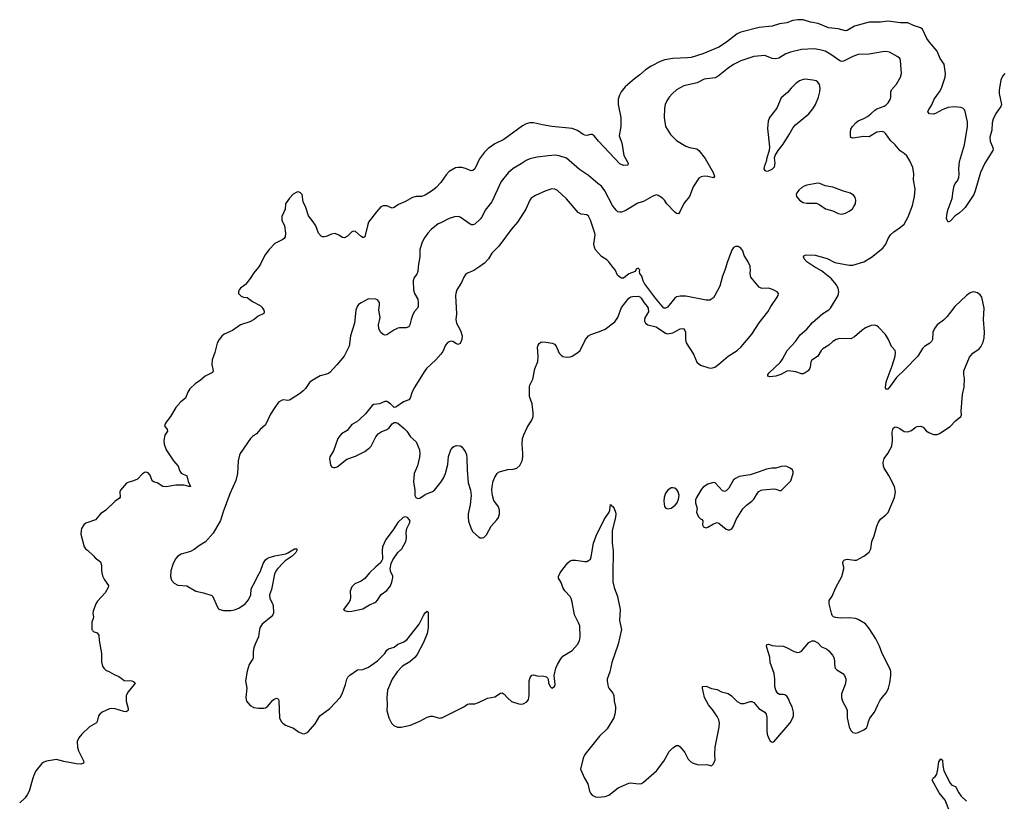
# Model space of a CAD drawing. Header units: inches. Extents: x 1839294 to 1929364, y 762242 to 909984.
# Tile 14 of 76: x 1865410 to 1876141, y 794179 to 802694. Entities that reach past the tile are written whole.
import ezdxf

# ---------------------------------------------------------------- set-up
doc = ezdxf.new("R2010")
doc.units = ezdxf.units.IN
doc.header["$MEASUREMENT"] = 0
for name, color, linetype in [('B8769', 7, 'Continuous'), ('B8779', 7, 'Continuous'), ('B8860', 7, 'Continuous'), ('B8870', 7, 'Continuous')]:
    doc.layers.add(name, color=color, linetype=linetype)

msp = doc.modelspace()

# ---------------------------------------------------------------- linework, layer by layer
at = {"layer": 'B8769', "color": 6}
for points, elevation in [([(1868013, 800000), (1867963, 799937), (1867930, 799885), (1867889, 799830), (1867870, 799810), (1867817, 799770), (1867801, 799750), (1867793, 799730), (1867793, 799710), (1867823, 799683), (1867850, 799673), (1867890, 799667), (1867946, 799626), (1868030, 799582), (1868050, 799561), (1868070, 799530), (1868075, 799510), (1868070, 799494), (1868010, 799466), (1867965, 799430), (1867919, 799401), (1867818, 799370), (1867730, 799310), (1867640, 799270), (1867614, 799246), (1867585, 799210), (1867562, 799170), (1867535, 799070), (1867507, 798990), (1867503, 798937), (1867517, 798870), (1867511, 798850), (1867430, 798810), (1867376, 798764), (1867325, 798730), (1867266, 798674), (1867242, 798638), (1867216, 798570), (1867166, 798530), (1867110, 798470), (1867052, 798370), (1867005, 798310), (1866996, 798290), (1866990, 798270), (1867016, 798230), (1867022, 798210), (1866992, 798168), (1866982, 798110), (1866986, 798070), (1867007, 798010), (1867088, 797888), (1867137, 797830), (1867156, 797776), (1867170, 797755), (1867230, 797724), (1867245, 797665), (1867272, 797610), (1867252, 797608), (1867202, 797622), (1867170, 797625), (1867110, 797623), (1867006, 797606), (1866970, 797609), (1866910, 797649), (1866870, 797659), (1866853, 797670), (1866833, 797733), (1866810, 797759), (1866790, 797766), (1866770, 797761), (1866750, 797746), (1866693, 797687), (1866650, 797670), (1866590, 797654), (1866575, 797645), (1866510, 797570), (1866503, 797550), (1866506, 797494), (1866498, 797482), (1866450, 797448), (1866350, 797350), (1866290, 797310), (1866236, 797244), (1866130, 797210), (1866108, 797190), (1866085, 797150), (1866079, 797130), (1866077, 797090), (1866112, 796950), (1866128, 796930), (1866150, 796915), (1866213, 796853), (1866231, 796830), (1866290, 796788), (1866301, 796750), (1866300, 796690), (1866314, 796634), (1866333, 796593), (1866377, 796530), (1866376, 796510), (1866343, 796450), (1866259, 796361), (1866241, 796330), (1866210, 796250), (1866207, 796230), (1866213, 796190), (1866210, 796170), (1866195, 796130), (1866197, 796050), (1866202, 796042), (1866211, 796030), (1866253, 796013), (1866274, 795990), (1866277, 795930), (1866300, 795790), (1866300, 795700), (1866312, 795652), (1866328, 795628), (1866350, 795606), (1866390, 795590), (1866440, 795560), (1866490, 795540), (1866530, 795508), (1866550, 795497), (1866632, 795492), (1866650, 795484), (1866667, 795470), (1866657, 795450), (1866591, 795370), (1866572, 795330), (1866569, 795270), (1866594, 795190), (1866593, 795167), (1866570, 795155), (1866544, 795156), (1866450, 795187), (1866410, 795191), (1866390, 795186), (1866309, 795151), (1866282, 795130), (1866270, 795110), (1866255, 795050), (1866246, 795034), (1866171, 794989), (1866087, 794910), (1866055, 794870), (1866038, 794830), (1866040, 794770), (1866052, 794730), (1866108, 794612), (1866104, 794596), (1866097, 794590), (1866075, 794585), (1866030, 794587), (1865890, 794613), (1865810, 794633), (1865703, 794617), (1865674, 794606), (1865650, 794590), (1865590, 794515), (1865576, 794490), (1865554, 794430), (1865512, 794290), (1865492, 794248), (1865470, 794217), (1865410, 794161)], 700), ([(1869753, 800000), (1869749, 799950), (1869737, 799923), (1869710, 799885), (1869699, 799850), (1869702, 799750), (1869714, 799710), (1869749, 799649), (1869754, 799614), (1869753, 799570), (1869744, 799550), (1869711, 799510), (1869690, 799470), (1869675, 799430), (1869663, 799370), (1869652, 799350), (1869623, 799337), (1869550, 799337), (1869530, 799333), (1869488, 799312), (1869410, 799260), (1869390, 799257), (1869370, 799263), (1869342, 799290), (1869323, 799330), (1869322, 799370), (1869338, 799450), (1869323, 799530), (1869333, 799590), (1869330, 799612), (1869310, 799642), (1869290, 799651), (1869210, 799652), (1869130, 799611), (1869104, 799590), (1869089, 799570), (1869074, 799530), (1869058, 799390), (1869016, 799250), (1869002, 799138), (1868947, 799030), (1868867, 798933), (1868790, 798850), (1868770, 798838), (1868685, 798815), (1868596, 798765), (1868570, 798742), (1868525, 798675), (1868499, 798650), (1868470, 798626), (1868370, 798562), (1868350, 798551), (1868330, 798547), (1868290, 798553), (1868270, 798551), (1868230, 798527), (1868189, 798471), (1868143, 798397), (1868090, 798282), (1868030, 798228), (1867990, 798184), (1867947, 798153), (1867924, 798130), (1867813, 797970), (1867804, 797950), (1867792, 797890), (1867783, 797750), (1867767, 797673), (1867699, 797530), (1867628, 797332), (1867600, 797240), (1867519, 797101), (1867435, 797005), (1867370, 796966), (1867310, 796921), (1867270, 796902), (1867170, 796871), (1867135, 796850), (1867110, 796825), (1867081, 796770), (1867058, 796690), (1867054, 796630), (1867064, 796590), (1867094, 796554), (1867133, 796533), (1867230, 796525), (1867330, 796469), (1867412, 796452), (1867503, 796423), (1867515, 796410), (1867561, 796301), (1867577, 796277), (1867590, 796268), (1867630, 796258), (1867710, 796258), (1867750, 796265), (1867797, 796283), (1867868, 796332), (1867905, 796375), (1867929, 796430), (1867932, 796490), (1867939, 796510), (1867974, 796567), (1868002, 796630), (1868035, 796685), (1868065, 796770), (1868090, 796810), (1868110, 796828), (1868130, 796836), (1868190, 796853), (1868310, 796875), (1868334, 796886), (1868406, 796930), (1868431, 796930), (1868432, 796910), (1868421, 796890), (1868380, 796850), (1868302, 796798), (1868282, 796778), (1868223, 796717), (1868206, 796694), (1868187, 796653), (1868153, 796487), (1868133, 796427), (1868138, 796390), (1868162, 796342), (1868171, 796311), (1868176, 796230), (1868169, 796210), (1868151, 796190), (1868051, 796109), (1868029, 796070), (1868019, 796030), (1868012, 795970), (1867975, 795890), (1867962, 795850), (1867955, 795810), (1867955, 795745), (1867950, 795730), (1867912, 795668), (1867890, 795597), (1867871, 795491), (1867886, 795410), (1867873, 795310), (1867881, 795270), (1867923, 795223), (1867962, 795202), (1868013, 795193), (1868070, 795194), (1868090, 795198), (1868110, 795213), (1868170, 795282), (1868190, 795296), (1868210, 795302), (1868219, 795299), (1868230, 795290), (1868233, 795273), (1868242, 795090), (1868258, 795050), (1868277, 795030), (1868307, 795010), (1868395, 794975), (1868450, 794935), (1868490, 794918), (1868510, 794915), (1868530, 794920), (1868550, 794933), (1868630, 795024), (1868680, 795110), (1868790, 795191), (1868901, 795310), (1868923, 795350), (1868960, 795450), (1868976, 795510), (1868988, 795532), (1869007, 795553), (1869090, 795612), (1869150, 795616), (1869210, 795641), (1869310, 795711), (1869388, 795790), (1869413, 795827), (1869430, 795841), (1869490, 795860), (1869530, 795890), (1869590, 795912), (1869630, 795939), (1869764, 796110), (1869810, 796203), (1869830, 796233), (1869851, 796250), (1869861, 796241), (1869862, 796230), (1869863, 796070), (1869851, 796009), (1869812, 795908), (1869741, 795779), (1869715, 795745), (1869661, 795699), (1869582, 795650), (1869524, 795590), (1869470, 795510), (1869420, 795390), (1869411, 795311), (1869415, 795230), (1869410, 795170), (1869435, 795090), (1869462, 795030), (1869486, 795005), (1869527, 794987), (1869568, 794988), (1869670, 795010), (1869770, 795053), (1869850, 795094), (1869890, 795107), (1869910, 795106), (1869973, 795087), (1869990, 795085), (1870000, 795088)], 800), ([(1870000, 799049), (1869946, 798990), (1869845, 798895), (1869825, 798870), (1869710, 798684), (1869683, 798630), (1869667, 798570), (1869650, 798552), (1869594, 798530), (1869510, 798474), (1869490, 798471), (1869450, 798511), (1869410, 798535), (1869390, 798534), (1869330, 798509), (1869270, 798502), (1869250, 798490), (1869180, 798400), (1869118, 798342), (1869085, 798315), (1869030, 798285), (1868980, 798220), (1868919, 798181), (1868898, 798162), (1868879, 798130), (1868830, 797999), (1868790, 797933), (1868786, 797910), (1868796, 797850), (1868810, 797824), (1868830, 797815), (1868850, 797817), (1868870, 797824), (1868974, 797906), (1869070, 797938), (1869171, 797990), (1869222, 798030), (1869240, 798050), (1869292, 798150), (1869316, 798183), (1869350, 798204), (1869412, 798228), (1869434, 798246), (1869470, 798292), (1869490, 798305), (1869510, 798307), (1869530, 798300), (1869602, 798242), (1869630, 798210), (1869670, 798149), (1869730, 798096), (1869766, 798010), (1869771, 797970), (1869768, 797930), (1869745, 797835), (1869710, 797749), (1869701, 797661), (1869715, 797570), (1869718, 797510), (1869729, 797489), (1869750, 797479), (1869770, 797481), (1869830, 797521), (1869910, 797556), (1869930, 797570), (1869990, 797641), (1870000, 797656)], 900)]:
    msp.add_lwpolyline(points, dxfattribs=dict(at, elevation=elevation))
at = {"layer": 'B8769', "color": 6, "elevation": 900}
msp.add_lwpolyline([(1869610, 797277), (1869590, 797272), (1869530, 797218), (1869482, 797138), (1869402, 797030), (1869365, 796950), (1869361, 796910), (1869363, 796817), (1869358, 796802), (1869342, 796778), (1869290, 796735), (1869223, 796670), (1869170, 796605), (1869130, 796578), (1869062, 796550), (1869030, 796515), (1869011, 796470), (1869017, 796403), (1869010, 796370), (1868996, 796344), (1868938, 796270), (1868950, 796258), (1868986, 796246), (1869030, 796249), (1869150, 796276), (1869222, 796318), (1869290, 796350), (1869310, 796370), (1869350, 796433), (1869410, 796477), (1869450, 796526), (1869467, 796567), (1869476, 796616), (1869475, 796635), (1869455, 796675), (1869447, 796710), (1869457, 796770), (1869478, 796810), (1869530, 796889), (1869576, 796930), (1869618, 797010), (1869624, 797050), (1869621, 797110), (1869630, 797150), (1869659, 797210), (1869664, 797230), (1869655, 797250), (1869638, 797270)], close=True, dxfattribs=at)
at = {"layer": 'B8779', "color": 6}
for points, elevation in [([(1870000, 797656), (1870030, 797701), (1870051, 797750), (1870075, 797850), (1870084, 797936), (1870110, 798010), (1870130, 798038), (1870150, 798050), (1870170, 798057), (1870210, 798053), (1870230, 798041), (1870265, 797990), (1870278, 797958), (1870285, 797915), (1870286, 797786), (1870299, 797650), (1870322, 797570), (1870330, 797510), (1870318, 797410), (1870297, 797310), (1870297, 797270), (1870303, 797230), (1870329, 797149), (1870350, 797115), (1870410, 797059), (1870430, 797050), (1870450, 797049), (1870470, 797054), (1870498, 797082), (1870550, 797178), (1870610, 797245), (1870627, 797270), (1870640, 797310), (1870641, 797350), (1870630, 797387), (1870578, 797458), (1870564, 797510), (1870557, 797570), (1870559, 797610), (1870572, 797668), (1870587, 797710), (1870615, 797750), (1870630, 797764), (1870650, 797774), (1870730, 797793), (1870790, 797798), (1870830, 797808), (1870861, 797839), (1870885, 797890), (1870893, 797930), (1870895, 797970), (1870885, 798070), (1870889, 798130), (1870903, 798170), (1870942, 798250), (1870970, 798300), (1870992, 798330), (1871008, 798372), (1871008, 798412), (1870994, 798510), (1870966, 798590), (1870966, 798694), (1870969, 798711), (1871001, 798779), (1871025, 798890), (1871057, 798970), (1871061, 799030), (1871052, 799128), (1871059, 799150), (1871070, 799166), (1871090, 799180), (1871110, 799185), (1871143, 799183), (1871217, 799170), (1871239, 799159), (1871258, 799138), (1871290, 799062), (1871310, 799038), (1871330, 799026), (1871370, 799018), (1871410, 799021), (1871430, 799029), (1871493, 799067), (1871518, 799090), (1871578, 799210), (1871609, 799251), (1871635, 799265), (1871730, 799296), (1871790, 799322), (1871898, 799402), (1871930, 799450), (1871970, 799559), (1872050, 799661), (1872070, 799675), (1872090, 799680), (1872150, 799682), (1872170, 799674), (1872182, 799662), (1872216, 799610), (1872250, 799570), (1872259, 799550), (1872262, 799510), (1872228, 799452), (1872220, 799430), (1872220, 799410), (1872230, 799387), (1872256, 799370), (1872348, 799348), (1872450, 799279), (1872470, 799272), (1872530, 799284), (1872610, 799325), (1872630, 799329), (1872650, 799325), (1872660, 799310), (1872665, 799290), (1872665, 799210), (1872674, 799174), (1872752, 799050), (1872790, 798963), (1872831, 798931), (1872921, 798901), (1872950, 798898), (1872986, 798910), (1873030, 798941), (1873130, 799029), (1873230, 799090), (1873274, 799130), (1873388, 799270), (1873468, 799392), (1873563, 799510), (1873595, 799570), (1873664, 799670), (1873675, 799690), (1873680, 799710), (1873667, 799730), (1873616, 799756), (1873570, 799768), (1873510, 799766), (1873490, 799770), (1873470, 799781), (1873450, 799801), (1873380, 799890), (1873371, 799930), (1873375, 799970), (1873371, 800000)], 900), ([(1870415, 800000), (1870359, 799961), (1870290, 799933), (1870270, 799920), (1870250, 799891), (1870224, 799830), (1870176, 799750), (1870162, 799710), (1870160, 799690), (1870170, 799490), (1870165, 799430), (1870172, 799390), (1870213, 799310), (1870231, 799251), (1870230, 799210), (1870210, 799166), (1870190, 799155), (1870170, 799162), (1870130, 799187), (1870110, 799191), (1870090, 799186), (1870068, 799170), (1870050, 799149), (1870020, 799080), (1870001, 799050), (1870000, 799049)], 900), ([(1870000, 795088), (1870010, 795090), (1870250, 795208), (1870290, 795236), (1870310, 795242), (1870370, 795242), (1870410, 795254), (1870510, 795301), (1870590, 795318), (1870650, 795356), (1870670, 795360), (1870690, 795347), (1870725, 795305), (1870770, 795266), (1870850, 795240), (1870870, 795237), (1870899, 795241), (1870936, 795264), (1870956, 795290), (1870963, 795330), (1870963, 795490), (1870972, 795528), (1870990, 795553), (1871010, 795556), (1871050, 795545), (1871124, 795544), (1871150, 795536), (1871164, 795524), (1871169, 795510), (1871175, 795470), (1871190, 795429), (1871210, 795413), (1871238, 795430), (1871247, 795453), (1871234, 795550), (1871254, 795630), (1871271, 795669), (1871306, 795730), (1871330, 795759), (1871430, 795822), (1871490, 795889), (1871512, 795928), (1871517, 795970), (1871514, 796090), (1871502, 796122), (1871455, 796210), (1871433, 796347), (1871420, 796390), (1871411, 796411), (1871353, 796473), (1871330, 796508), (1871310, 796562), (1871284, 796610), (1871283, 796630), (1871302, 796670), (1871330, 796709), (1871383, 796777), (1871410, 796799), (1871430, 796807), (1871468, 796808), (1871570, 796790), (1871590, 796792), (1871610, 796801), (1871630, 796817), (1871638, 796842), (1871664, 796990), (1871692, 797070), (1871780, 797250), (1871835, 797330), (1871843, 797350), (1871850, 797411), (1871859, 797399), (1871870, 797396), (1871890, 797370), (1871904, 797330), (1871906, 797310), (1871902, 797270), (1871867, 797130), (1871866, 796990), (1871879, 796910), (1871873, 796650), (1871876, 796570), (1871890, 796510), (1871925, 796410), (1871955, 796270), (1871949, 796150), (1871970, 796050), (1871933, 795890), (1871863, 795690), (1871841, 795590), (1871813, 795510), (1871811, 795490), (1871825, 795425), (1871832, 795410), (1871876, 795356), (1871886, 795330), (1871889, 795270), (1871903, 795210), (1871903, 795183), (1871895, 795130), (1871884, 795090), (1871811, 794970), (1871728, 794890), (1871569, 794690), (1871552, 794650), (1871521, 794530), (1871564, 794430), (1871603, 794370), (1871620, 794290), (1871630, 794269), (1871650, 794245), (1871686, 794226), (1871710, 794223), (1871750, 794229), (1871790, 794232), (1871830, 794246), (1871933, 794327), (1872050, 794378), (1872070, 794381), (1872152, 794368), (1872186, 794374), (1872210, 794386), (1872350, 794511), (1872430, 794616), (1872490, 794721), (1872530, 794761), (1872570, 794786), (1872590, 794786), (1872610, 794771), (1872659, 794710), (1872697, 794637), (1872726, 794610), (1872750, 794595), (1872810, 794576), (1872899, 794579), (1872950, 794567), (1872970, 794586), (1872989, 794630), (1872986, 794690), (1872990, 794770), (1873035, 794985), (1873038, 795030), (1873030, 795065), (1873010, 795104), (1872968, 795168), (1872918, 795230), (1872874, 795310), (1872851, 795410), (1872853, 795430), (1872890, 795432), (1872950, 795408), (1873010, 795398), (1873059, 795370), (1873132, 795352), (1873168, 795328), (1873230, 795265), (1873270, 795245), (1873305, 795245), (1873370, 795265), (1873390, 795265), (1873410, 795257), (1873464, 795190), (1873530, 795150), (1873547, 795130), (1873552, 795092), (1873552, 794950), (1873557, 794910), (1873570, 794871), (1873590, 794839), (1873610, 794824), (1873630, 794828), (1873806, 795034), (1873837, 795090), (1873843, 795110), (1873844, 795150), (1873830, 795207), (1873806, 795250), (1873790, 795294), (1873770, 795325), (1873750, 795338), (1873730, 795344), (1873690, 795344), (1873672, 795352), (1873650, 795390), (1873640, 795430), (1873641, 795510), (1873633, 795570), (1873591, 795690), (1873587, 795750), (1873555, 795845), (1873550, 795870), (1873553, 795887), (1873570, 795890), (1873610, 795877), (1873648, 795872), (1873731, 795871), (1873760, 795860), (1873850, 795810), (1873890, 795799), (1873910, 795803), (1873930, 795814), (1874010, 795910), (1874048, 795928), (1874068, 795928), (1874110, 795907), (1874150, 795863), (1874202, 795842), (1874230, 795819), (1874270, 795773), (1874284, 795744), (1874292, 795710), (1874292, 795670), (1874298, 795630), (1874316, 795610), (1874382, 795570), (1874398, 795550), (1874414, 795514), (1874414, 795490), (1874407, 795450), (1874368, 795350), (1874367, 795310), (1874377, 795270), (1874423, 795190), (1874429, 795170), (1874427, 795090), (1874451, 794991), (1874469, 794949), (1874490, 794930), (1874523, 794923), (1874550, 794927), (1874610, 794956), (1874639, 794981), (1874650, 795001), (1874662, 795050), (1874676, 795084), (1874727, 795150), (1874761, 795230), (1874786, 795274), (1874809, 795311), (1874856, 795364), (1874878, 795410), (1874894, 795470), (1874906, 795550), (1874906, 795586), (1874900, 795610), (1874811, 795790), (1874780, 795870), (1874742, 795950), (1874670, 796062), (1874630, 796112), (1874550, 796159), (1874519, 796170), (1874450, 796178), (1874354, 796174), (1874302, 796182), (1874281, 796190), (1874265, 796205), (1874256, 796230), (1874231, 796330), (1874233, 796367), (1874266, 796414), (1874304, 796510), (1874372, 796628), (1874391, 796710), (1874391, 796730), (1874381, 796770), (1874384, 796796), (1874398, 796810), (1874430, 796816), (1874510, 796805), (1874530, 796807), (1874611, 796849), (1874667, 796893), (1874686, 796930), (1874698, 797010), (1874721, 797070), (1874750, 797175), (1874770, 797222), (1874790, 797252), (1874850, 797299), (1874874, 797326), (1874943, 797490), (1874954, 797550), (1874945, 797610), (1874884, 797730), (1874830, 797810), (1874824, 797830), (1874821, 797870), (1874830, 797913), (1874873, 797967), (1874915, 798050), (1874923, 798110), (1874918, 798202), (1874930, 798246), (1874950, 798259), (1874970, 798257), (1875002, 798242), (1875050, 798209), (1875090, 798204), (1875130, 798220), (1875169, 798251), (1875190, 798263), (1875230, 798267), (1875256, 798256), (1875290, 798214), (1875317, 798197), (1875370, 798175), (1875410, 798174), (1875435, 798185), (1875550, 798264), (1875610, 798324), (1875668, 798372), (1875673, 798390), (1875672, 798430), (1875687, 798610), (1875705, 798690), (1875706, 798786), (1875699, 798830), (1875701, 798870), (1875762, 799018), (1875799, 799061), (1875868, 799110), (1875886, 799130), (1875910, 799182), (1875921, 799230), (1875925, 799290), (1875916, 799430), (1875921, 799550), (1875897, 799670), (1875878, 799698), (1875850, 799719), (1875810, 799730), (1875790, 799727), (1875770, 799720), (1875730, 799690), (1875603, 799570), (1875519, 799461), (1875478, 799422), (1875411, 799370), (1875379, 799330), (1875361, 799290), (1875360, 799210), (1875349, 799190), (1875328, 799170), (1875270, 799133), (1875250, 799113), (1875199, 799030), (1875057, 798883), (1874965, 798795), (1874890, 798690), (1874870, 798670), (1874850, 798669), (1874846, 798686), (1874852, 798750), (1874918, 798922), (1874952, 799030), (1874956, 799070), (1874950, 799090), (1874913, 799133), (1874880, 799210), (1874845, 799265), (1874770, 799343), (1874750, 799358), (1874730, 799366), (1874690, 799362), (1874630, 799338), (1874590, 799310), (1874510, 799239), (1874470, 799216), (1874350, 799220), (1874310, 799209), (1874273, 799187), (1874229, 799150), (1874163, 799110), (1874146, 799090), (1874110, 799029), (1874039, 798981), (1874032, 798968), (1874025, 798910), (1874019, 798890), (1874003, 798870), (1873970, 798846), (1873950, 798838), (1873930, 798838), (1873870, 798858), (1873790, 798868), (1873770, 798865), (1873707, 798830), (1873650, 798810), (1873585, 798805), (1873565, 798810), (1873564, 798824), (1873564, 798830), (1873583, 798850), (1873700, 798960), (1873725, 798995), (1873773, 799090), (1873867, 799190), (1873918, 799262), (1873990, 799322), (1874050, 799397), (1874165, 799495), (1874227, 799533), (1874247, 799553), (1874329, 799691), (1874337, 799730), (1874329, 799770), (1874308, 799810), (1874258, 799870), (1874150, 799959), (1874092, 799990), (1874077, 800000)], 800), ([(1873106, 800000), (1873096, 799964), (1873070, 799902), (1873039, 799790), (1872987, 799690), (1872970, 799665), (1872951, 799649), (1872930, 799639), (1872890, 799638), (1872670, 799681), (1872610, 799683), (1872590, 799680), (1872570, 799675), (1872550, 799662), (1872470, 799564), (1872450, 799553), (1872430, 799553), (1872340, 799660), (1872221, 799821), (1872206, 799850), (1872190, 799899), (1872169, 799930), (1872164, 799950), (1872169, 799970), (1872150, 799989), (1872130, 799977), (1872118, 799950), (1872050, 799924), (1871990, 799880), (1871970, 799879), (1871950, 799888), (1871927, 799910), (1871901, 799970), (1871876, 800000)], 900), ([(1875544, 794070), (1875495, 794190), (1875432, 794270), (1875356, 794410), (1875364, 794430), (1875390, 794453), (1875405, 794475), (1875418, 794530), (1875429, 794610), (1875450, 794643), (1875466, 794626), (1875470, 794570), (1875483, 794510), (1875550, 794375), (1875570, 794355), (1875610, 794339), (1875644, 794270), (1875670, 794235), (1875730, 794179)], 700)]:
    msp.add_lwpolyline(points, dxfattribs=dict(at, elevation=elevation))
at = {"layer": 'B8779', "color": 6, "elevation": 900}
for points in [[(1873749, 797829), (1873710, 797827), (1873650, 797810), (1873608, 797808), (1873550, 797798), (1873470, 797767), (1873370, 797737), (1873250, 797716), (1873210, 797696), (1873190, 797681), (1873139, 797590), (1873110, 797560), (1873090, 797553), (1873070, 797560), (1872990, 797647), (1872970, 797652), (1872910, 797635), (1872859, 797601), (1872841, 797579), (1872788, 797490), (1872777, 797463), (1872774, 797430), (1872794, 797370), (1872788, 797330), (1872792, 797310), (1872810, 797277), (1872830, 797256), (1872844, 797250), (1872854, 797234), (1872853, 797190), (1872862, 797170), (1872870, 797164), (1872890, 797160), (1872910, 797165), (1872970, 797202), (1873010, 797215), (1873030, 797210), (1873110, 797144), (1873130, 797137), (1873150, 797138), (1873170, 797149), (1873190, 797175), (1873220, 797250), (1873290, 797365), (1873330, 797404), (1873390, 797450), (1873410, 797472), (1873450, 797535), (1873467, 797553), (1873490, 797568), (1873510, 797574), (1873630, 797582), (1873650, 797581), (1873690, 797567), (1873710, 797565), (1873813, 797670), (1873839, 797750), (1873839, 797770), (1873832, 797792), (1873809, 797810), (1873770, 797825)], [(1872530, 797595), (1872510, 797593), (1872474, 797570), (1872450, 797537), (1872433, 797490), (1872429, 797450), (1872438, 797390), (1872452, 797372), (1872470, 797367), (1872490, 797368), (1872510, 797373), (1872555, 797405), (1872574, 797430), (1872591, 797470), (1872597, 797510), (1872587, 797550), (1872573, 797573), (1872550, 797591)]]:
    msp.add_lwpolyline(points, close=True, dxfattribs=at)
at = {"layer": 'B8860', "color": 6}
for points, elevation in [([(1870000, 800922), (1869950, 800867), (1869910, 800835), (1869830, 800782), (1869790, 800768), (1869730, 800768), (1869690, 800759), (1869606, 800710), (1869540, 800680), (1869490, 800649), (1869470, 800643), (1869410, 800667), (1869370, 800665), (1869345, 800655), (1869297, 800603), (1869213, 800487), (1869199, 800450), (1869172, 800328), (1869159, 800321), (1869150, 800320), (1869130, 800331), (1869070, 800388), (1869050, 800391), (1869030, 800382), (1868983, 800337), (1868950, 800318), (1868930, 800320), (1868890, 800348), (1868850, 800364), (1868810, 800359), (1868750, 800332), (1868730, 800328), (1868710, 800329), (1868696, 800335), (1868667, 800370), (1868638, 800450), (1868610, 800493), (1868557, 800557), (1868530, 800650), (1868500, 800710), (1868488, 800790), (1868470, 800808), (1868450, 800818), (1868430, 800814), (1868390, 800794), (1868350, 800749), (1868308, 800690), (1868303, 800630), (1868266, 800550), (1868268, 800510), (1868297, 800450), (1868307, 800370), (1868304, 800330), (1868291, 800310), (1868279, 800301), (1868190, 800258), (1868128, 800192), (1868082, 800130), (1868036, 800030), (1868013, 800000)], 700), ([(1870000, 800483), (1869970, 800469), (1869896, 800410), (1869860, 800370), (1869823, 800317), (1869798, 800270), (1869772, 800190), (1869771, 800110), (1869756, 800030), (1869753, 800000)], 800)]:
    msp.add_lwpolyline(points, dxfattribs=dict(at, elevation=elevation))
at = {"layer": 'B8870', "color": 6}
for points, elevation in [([(1876146, 802110), (1876120, 802080), (1876105, 802035), (1876084, 801930), (1876086, 801890), (1876110, 801770), (1876105, 801750), (1876050, 801673), (1876019, 801610), (1876010, 801570), (1876004, 801490), (1875985, 801415), (1875988, 801370), (1876021, 801290), (1876017, 801270), (1875928, 801132), (1875902, 801078), (1875883, 801030), (1875825, 800830), (1875808, 800790), (1875713, 800650), (1875690, 800623), (1875650, 800588), (1875604, 800556), (1875550, 800499), (1875530, 800489), (1875517, 800510), (1875512, 800530), (1875517, 800590), (1875528, 800630), (1875573, 800747), (1875582, 800830), (1875594, 800886), (1875606, 800910), (1875630, 800939), (1875644, 800976), (1875648, 801010), (1875646, 801070), (1875654, 801150), (1875707, 801333), (1875739, 801530), (1875740, 801580), (1875710, 801708), (1875690, 801730), (1875670, 801737), (1875590, 801744), (1875530, 801737), (1875470, 801716), (1875390, 801672), (1875370, 801666), (1875326, 801670), (1875309, 801689), (1875315, 801710), (1875350, 801768), (1875377, 801830), (1875435, 801910), (1875458, 801950), (1875495, 802070), (1875500, 802110), (1875484, 802210), (1875442, 802270), (1875410, 802350), (1875325, 802450), (1875297, 802490), (1875250, 802590), (1875227, 802607), (1875150, 802630), (1875090, 802659), (1875010, 802660), (1874870, 802678), (1874790, 802668), (1874670, 802667), (1874510, 802623), (1874430, 802577), (1874410, 802575), (1874330, 802594), (1874226, 802606), (1874113, 802653), (1874030, 802668), (1873950, 802694), (1873890, 802694), (1873836, 802684), (1873770, 802662), (1873690, 802651), (1873610, 802625), (1873470, 802610), (1873270, 802560), (1873230, 802542), (1873112, 802450), (1873030, 802397), (1872857, 802323), (1872730, 802284), (1872690, 802279), (1872527, 802273), (1872443, 802257), (1872390, 802240), (1872293, 802190), (1872230, 802147), (1872170, 802094), (1872110, 802050), (1872010, 801962), (1871966, 801910), (1871946, 801874), (1871932, 801828), (1871934, 801770), (1871962, 801630), (1871960, 801530), (1871945, 801430), (1871972, 801352), (1871996, 801216), (1872042, 801130), (1872038, 801110), (1872032, 801108), (1871990, 801106), (1871950, 801125), (1871719, 801370), (1871670, 801428), (1871650, 801443), (1871630, 801444), (1871590, 801433), (1871570, 801436), (1871550, 801445), (1871490, 801486), (1871430, 801508), (1871210, 801531), (1871108, 801548), (1871010, 801571), (1870970, 801571), (1870930, 801559), (1870890, 801539), (1870685, 801390), (1870590, 801341), (1870514, 801290), (1870477, 801250), (1870423, 801177), (1870370, 801071), (1870350, 801051), (1870330, 801048), (1870270, 801073), (1870230, 801084), (1870190, 801086), (1870161, 801079), (1870090, 801039), (1870057, 801003), (1870007, 800930), (1870000, 800922)], 700), ([(1874077, 800000), (1873990, 800056), (1873959, 800090), (1873951, 800110), (1873958, 800122), (1873971, 800129), (1873989, 800131), (1874081, 800130), (1874211, 800091), (1874293, 800050), (1874450, 800019), (1874490, 800021), (1874610, 800057), (1874693, 800107), (1874816, 800204), (1874851, 800249), (1874874, 800310), (1874899, 800350), (1874936, 800384), (1875010, 800434), (1875050, 800468), (1875094, 800546), (1875139, 800670), (1875161, 800770), (1875171, 800850), (1875152, 800950), (1875154, 801014), (1875145, 801085), (1875110, 801158), (1875079, 801210), (1875050, 801237), (1875005, 801265), (1874952, 801330), (1874899, 801379), (1874850, 801451), (1874830, 801468), (1874810, 801476), (1874750, 801469), (1874670, 801419), (1874610, 801423), (1874490, 801403), (1874470, 801410), (1874463, 801430), (1874463, 801470), (1874470, 801502), (1874487, 801530), (1874526, 801574), (1874549, 801591), (1874610, 801617), (1874650, 801641), (1874688, 801670), (1874730, 801710), (1874750, 801722), (1874830, 801754), (1874853, 801767), (1874877, 801790), (1874896, 801824), (1874904, 801850), (1874904, 801910), (1874910, 801930), (1874967, 801993), (1875009, 802070), (1875019, 802110), (1875010, 802250), (1875002, 802270), (1874980, 802290), (1874890, 802339), (1874850, 802348), (1874814, 802346), (1874670, 802319), (1874550, 802314), (1874490, 802294), (1874390, 802241), (1874370, 802240), (1874350, 802248), (1874250, 802316), (1874190, 802350), (1874130, 802368), (1874070, 802377), (1873931, 802369), (1873810, 802342), (1873759, 802321), (1873683, 802277), (1873650, 802267), (1873610, 802272), (1873530, 802303), (1873410, 802294), (1873270, 802245), (1873190, 802208), (1873130, 802168), (1873022, 802078), (1872990, 802060), (1872870, 802045), (1872792, 802008), (1872647, 801973), (1872570, 801929), (1872524, 801890), (1872490, 801850), (1872462, 801810), (1872446, 801770), (1872436, 801730), (1872433, 801630), (1872450, 801530), (1872504, 801444), (1872570, 801377), (1872670, 801317), (1872710, 801302), (1872772, 801292), (1872790, 801286), (1872811, 801271), (1872882, 801182), (1872968, 801030), (1872982, 800990), (1872970, 800973), (1872910, 800985), (1872870, 800989), (1872837, 800983), (1872813, 800967), (1872750, 800875), (1872710, 800770), (1872648, 800692), (1872610, 800609), (1872590, 800578), (1872570, 800582), (1872550, 800599), (1872463, 800690), (1872437, 800730), (1872417, 800750), (1872370, 800781), (1872350, 800785), (1872309, 800771), (1872210, 800715), (1872146, 800694), (1872010, 800613), (1871970, 800599), (1871950, 800597), (1871930, 800603), (1871910, 800618), (1871871, 800670), (1871789, 800830), (1871750, 800882), (1871710, 800910), (1871610, 800996), (1871510, 801063), (1871370, 801187), (1871290, 801213), (1871250, 801218), (1871170, 801213), (1871050, 801196), (1870970, 801177), (1870930, 801162), (1870876, 801124), (1870787, 801073), (1870733, 801027), (1870659, 800930), (1870555, 800710), (1870482, 800618), (1870449, 800550), (1870430, 800521), (1870370, 800468), (1870350, 800458), (1870330, 800460), (1870210, 800542), (1870190, 800550), (1870150, 800548), (1870090, 800527), (1870000, 800483)], 800), ([(1871876, 800000), (1871830, 800056), (1871810, 800077), (1871750, 800114), (1871687, 800187), (1871675, 800215), (1871669, 800249), (1871681, 800350), (1871679, 800370), (1871632, 800510), (1871610, 800555), (1871590, 800570), (1871530, 800577), (1871495, 800595), (1871370, 800743), (1871270, 800832), (1871243, 800850), (1871210, 800852), (1871146, 800830), (1871030, 800781), (1870986, 800750), (1870970, 800727), (1870928, 800630), (1870834, 800490), (1870765, 800410), (1870633, 800227), (1870555, 800150), (1870518, 800090), (1870477, 800043), (1870415, 800000)], 900), ([(1873371, 800000), (1873370, 800010), (1873350, 800055), (1873305, 800125), (1873290, 800178), (1873270, 800205), (1873242, 800222), (1873230, 800225), (1873210, 800222), (1873189, 800211), (1873170, 800183), (1873120, 800050), (1873106, 800000)], 900)]:
    msp.add_lwpolyline(points, dxfattribs=dict(at, elevation=elevation))
at = {"layer": 'B8870', "color": 6, "elevation": 900}
for points in [[(1873970, 802045), (1873950, 802043), (1873910, 802027), (1873870, 802001), (1873817, 801950), (1873778, 801902), (1873710, 801844), (1873661, 801730), (1873581, 801630), (1873567, 801590), (1873562, 801510), (1873581, 801310), (1873579, 801270), (1873553, 801190), (1873547, 801150), (1873524, 801090), (1873522, 801070), (1873531, 801050), (1873550, 801044), (1873570, 801047), (1873610, 801066), (1873635, 801090), (1873642, 801130), (1873638, 801190), (1873645, 801215), (1873677, 801270), (1873730, 801340), (1873796, 801444), (1873839, 801521), (1873866, 801550), (1874010, 801669), (1874056, 801724), (1874084, 801770), (1874116, 801850), (1874131, 801909), (1874135, 801950), (1874126, 801990), (1874110, 802013), (1874090, 802029), (1874056, 802036)], [(1874110, 800912), (1873989, 800891), (1873959, 800881), (1873934, 800866), (1873901, 800839), (1873879, 800810), (1873874, 800790), (1873876, 800770), (1873910, 800730), (1873950, 800702), (1873990, 800695), (1874094, 800694), (1874130, 800678), (1874194, 800634), (1874273, 800613), (1874330, 800582), (1874370, 800575), (1874410, 800585), (1874452, 800608), (1874485, 800635), (1874502, 800658), (1874518, 800690), (1874522, 800730), (1874516, 800756), (1874500, 800780), (1874464, 800804), (1874390, 800826), (1874274, 800870), (1874190, 800884), (1874130, 800910)]]:
    msp.add_lwpolyline(points, close=True, dxfattribs=at)

doc.saveas('drawing.dxf')
